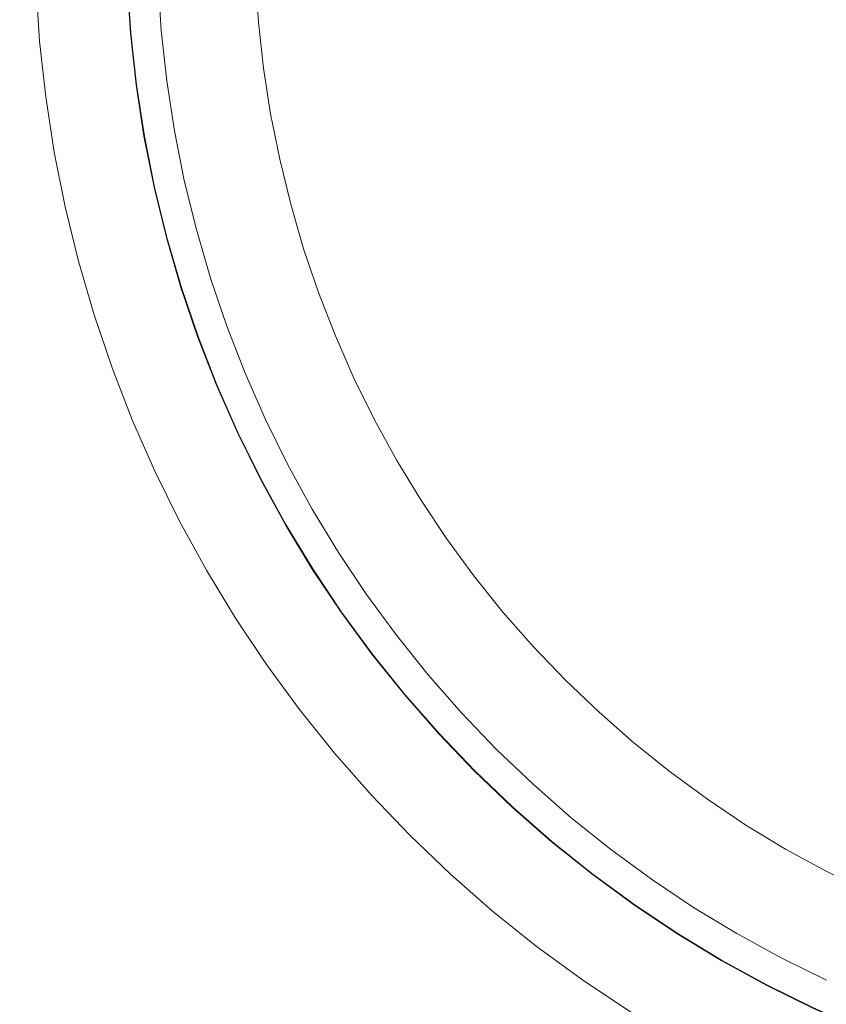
# Model space of a CAD drawing. Header units: millimetres. Extents: x -566 to 589, y -589 to 566.
# Tile 67 of 88: x -543 to -516, y 465 to 497. Entities that reach past the tile are written whole.
import ezdxf

# ---------------------------------------------------------------- set-up
doc = ezdxf.new("R2010")
doc.units = ezdxf.units.MM
doc.header["$LTSCALE"] = 50
doc.layers.add('ENERGY LIGHT RTP', color=7, linetype='Continuous', lineweight=5)

msp = doc.modelspace()

# ---------------------------------------------------------------- linework, layer by layer
at = {"layer": 'ENERGY LIGHT RTP', "color": 7, "linetype": 'Continuous', "lineweight": 5, "transparency": 33554687}
for points, invisible_edges in [([(-539.03, 494.908, 3796.985), (-539.216, 496.6, 3796.985), (-539.327, 498.298, 3796.985), (-500.349, 500, 3796.985)], 12), ([(-539.312, 498.299, 3799.985), (-539.201, 496.601, 3799.985), (-539.015, 494.909, 3799.985), (-500.349, 500, 3799.985)], 12), ([(-538.439, 491.556, 3796.985), (-538.771, 493.225, 3796.985), (-539.03, 494.908, 3796.985), (-500.349, 500, 3796.985)], 12), ([(-539.015, 494.909, 3799.985), (-538.757, 493.228, 3799.985), (-538.425, 491.559, 3799.985), (-500.349, 500, 3799.985)], 12), ([(-537.558, 488.268, 3796.985), (-538.035, 489.902, 3796.985), (-538.439, 491.556, 3796.985), (-500.349, 500, 3796.985)], 12), ([(-538.425, 491.559, 3799.985), (-538.02, 489.906, 3799.985), (-537.544, 488.272, 3799.985), (-500.349, 500, 3799.985)], 12), ([(-536.394, 485.07, 3796.985), (-537.011, 486.656, 3796.985), (-537.558, 488.268, 3796.985), (-500.349, 500, 3796.985)], 12), ([(-537.544, 488.272, 3799.985), (-536.997, 486.661, 3799.985), (-536.38, 485.075, 3799.985), (-500.349, 500, 3799.985)], 12), ([(-534.956, 481.985, 3796.985), (-535.709, 483.512, 3796.985), (-536.394, 485.07, 3796.985), (-500.349, 500, 3796.985)], 12), ([(-536.38, 485.075, 3799.985), (-535.695, 483.518, 3799.985), (-534.943, 481.992, 3799.985), (-500.349, 500, 3799.985)], 12), ([(-533.254, 479.037, 3796.985), (-534.137, 480.492, 3796.985), (-534.956, 481.985, 3796.985), (-500.349, 500, 3796.985)], 12), ([(-534.943, 481.992, 3799.985), (-534.124, 480.5, 3799.985), (-533.241, 479.045, 3799.985), (-500.349, 500, 3799.985)], 12), ([(-531.302, 476.249, 3796.985), (-532.308, 477.622, 3796.985), (-533.254, 479.037, 3796.985), (-500.349, 500, 3796.985)], 12), ([(-533.241, 479.045, 3799.985), (-532.296, 477.63, 3799.985), (-531.29, 476.258, 3799.985), (-500.349, 500, 3799.985)], 12), ([(-529.114, 473.642, 3796.985), (-530.236, 474.922, 3796.985), (-531.302, 476.249, 3796.985), (-500.349, 500, 3796.985)], 12), ([(-531.29, 476.258, 3799.985), (-530.225, 474.931, 3799.985), (-529.103, 473.652, 3799.985), (-500.349, 500, 3799.985)], 12), ([(-526.707, 471.235, 3796.985), (-527.937, 472.412, 3796.985), (-529.114, 473.642, 3796.985), (-500.349, 500, 3796.985)], 12), ([(-529.103, 473.652, 3799.985), (-527.926, 472.423, 3799.985), (-526.697, 471.246, 3799.985), (-500.349, 500, 3799.985)], 12), ([(-524.1, 469.047, 3796.985), (-525.427, 470.113, 3796.985), (-526.707, 471.235, 3796.985), (-500.349, 500, 3796.985)], 12), ([(-526.697, 471.246, 3799.985), (-525.418, 470.124, 3799.985), (-524.091, 469.059, 3799.985), (-500.349, 500, 3799.985)], 12), ([(-521.312, 467.095, 3796.985), (-522.727, 468.041, 3796.985), (-524.1, 469.047, 3796.985), (-500.349, 500, 3796.985)], 12), ([(-524.091, 469.059, 3799.985), (-522.719, 468.053, 3799.985), (-521.304, 467.108, 3799.985), (-500.349, 500, 3799.985)], 12), ([(-518.364, 465.393, 3796.985), (-519.857, 466.212, 3796.985), (-521.312, 467.095, 3796.985), (-500.349, 500, 3796.985)], 12), ([(-521.304, 467.108, 3799.985), (-519.849, 466.225, 3799.985), (-518.357, 465.407, 3799.985), (-500.349, 500, 3799.985)], 12), ([(-515.279, 463.955, 3796.985), (-516.838, 464.64, 3796.985), (-518.364, 465.393, 3796.985), (-500.349, 500, 3796.985)], 12), ([(-518.357, 465.407, 3799.985), (-516.831, 464.654, 3799.985), (-515.274, 463.969, 3799.985), (-500.349, 500, 3799.985)], 12), ([(-539.327, 498.298, 3796.985), (-539.216, 496.6, 3796.985), (-563.109, 494.509, -1000.015), (-563.289, 497.252, -1000.015)], 10), ([(-539.201, 496.601, 3799.985), (-539.312, 498.299, 3799.985), (-542.309, 498.168, 3800), (-542.189, 496.339, 3800)], 10), ([(-538.313, 498.342, 3886), (-538.204, 496.688, 3886), (-535.017, 496.967, 3886), (-535.116, 498.482, 3886)], 10), ([(-535.116, 498.482, 3800), (-535.017, 496.967, 3800), (-538.204, 496.688, 3800), (-538.313, 498.342, 3800)], 10), ([(-538.204, 496.688, 3800), (-538.204, 496.688, 3886), (-538.313, 498.342, 3886), (-538.313, 498.342, 3800)], 5), ([(-535.116, 498.482, 3800), (-535.116, 498.482, 3886), (-535.017, 496.967, 3886), (-535.017, 496.967, 3800)], 5), ([(-566.286, 497.121, -1000), (-566.098, 494.248, -1000), (-542.189, 496.339, 3800), (-542.309, 498.168, 3800)], 10), ([(-534.851, 495.458, 3886), (-535.017, 496.967, 3886), (-538.204, 496.688, 3886), (-538.024, 495.04, 3886)], 10), ([(-538.024, 495.04, 3800), (-538.204, 496.688, 3800), (-535.017, 496.967, 3800), (-534.851, 495.458, 3800)], 10), ([(-538.024, 495.04, 3800), (-538.024, 495.04, 3886), (-538.204, 496.688, 3886), (-538.204, 496.688, 3800)], 5), ([(-535.017, 496.967, 3800), (-535.017, 496.967, 3886), (-534.851, 495.458, 3886), (-534.851, 495.458, 3800)], 5), ([(-566.098, 494.248, -1000), (-565.784, 491.385, -1000), (-541.99, 494.518, 3800), (-542.189, 496.339, 3800)], 10), ([(-539.216, 496.6, 3796.985), (-539.03, 494.908, 3796.985), (-562.81, 491.777, -1000.015), (-563.109, 494.509, -1000.015)], 10), ([(-539.015, 494.909, 3799.985), (-539.201, 496.601, 3799.985), (-542.189, 496.339, 3800), (-541.99, 494.518, 3800)], 10), ([(-538.024, 495.04, 3886), (-537.772, 493.401, 3886), (-534.62, 493.957, 3886), (-534.851, 495.458, 3886)], 10), ([(-534.851, 495.458, 3800), (-534.62, 493.957, 3800), (-537.772, 493.401, 3800), (-538.024, 495.04, 3800)], 10), ([(-534.851, 495.458, 3800), (-534.851, 495.458, 3886), (-534.62, 493.957, 3886), (-534.62, 493.957, 3800)], 5), ([(-537.772, 493.401, 3800), (-537.772, 493.401, 3886), (-538.024, 495.04, 3886), (-538.024, 495.04, 3800)], 5), ([(-539.03, 494.908, 3796.985), (-538.771, 493.225, 3796.985), (-562.392, 489.06, -1000.015), (-562.81, 491.777, -1000.015)], 10), ([(-538.757, 493.228, 3799.985), (-539.015, 494.909, 3799.985), (-541.99, 494.518, 3800), (-541.711, 492.707, 3800)], 10), ([(-565.784, 491.385, -1000), (-565.346, 488.539, -1000), (-541.711, 492.707, 3800), (-541.99, 494.518, 3800)], 10), ([(-534.324, 492.468, 3886), (-534.62, 493.957, 3886), (-537.772, 493.401, 3886), (-537.448, 491.775, 3886)], 10), ([(-537.448, 491.775, 3800), (-537.772, 493.401, 3800), (-534.62, 493.957, 3800), (-534.324, 492.468, 3800)], 10), ([(-534.62, 493.957, 3800), (-534.62, 493.957, 3886), (-534.324, 492.468, 3886), (-534.324, 492.468, 3800)], 5), ([(-538.771, 493.225, 3796.985), (-538.439, 491.556, 3796.985), (-561.856, 486.364, -1000.015), (-562.392, 489.06, -1000.015)], 10), ([(-538.425, 491.559, 3799.985), (-538.757, 493.228, 3799.985), (-541.711, 492.707, 3800), (-541.353, 490.91, 3800)], 10), ([(-537.448, 491.775, 3800), (-537.448, 491.775, 3886), (-537.772, 493.401, 3886), (-537.772, 493.401, 3800)], 5), ([(-565.346, 488.539, -1000), (-564.785, 485.715, -1000), (-541.353, 490.91, 3800), (-541.711, 492.707, 3800)], 10), ([(-537.448, 491.775, 3886), (-537.054, 490.165, 3886), (-533.963, 490.993, 3886), (-534.324, 492.468, 3886)], 10), ([(-534.324, 492.468, 3800), (-533.963, 490.993, 3800), (-537.054, 490.165, 3800), (-537.448, 491.775, 3800)], 10), ([(-534.324, 492.468, 3800), (-534.324, 492.468, 3886), (-533.963, 490.993, 3886), (-533.963, 490.993, 3800)], 5), ([(-538.439, 491.556, 3796.985), (-538.035, 489.902, 3796.985), (-561.202, 483.694, -1000.015), (-561.856, 486.364, -1000.015)], 10), ([(-538.02, 489.906, 3799.985), (-538.425, 491.559, 3799.985), (-541.353, 490.91, 3800), (-540.918, 489.13, 3800)], 10), ([(-537.054, 490.165, 3800), (-537.054, 490.165, 3886), (-537.448, 491.775, 3886), (-537.448, 491.775, 3800)], 5), ([(-564.785, 485.715, -1000), (-564.1, 482.918, -1000), (-540.918, 489.13, 3800), (-541.353, 490.91, 3800)], 10), ([(-537.054, 490.165, 3886), (-536.59, 488.573, 3886), (-533.538, 489.535, 3886), (-533.963, 490.993, 3886)], 10), ([(-533.963, 490.993, 3800), (-533.538, 489.535, 3800), (-536.59, 488.573, 3800), (-537.054, 490.165, 3800)], 10), ([(-533.963, 490.993, 3800), (-533.963, 490.993, 3886), (-533.538, 489.535, 3886), (-533.538, 489.535, 3800)], 5), ([(-538.035, 489.902, 3796.985), (-537.558, 488.268, 3796.985), (-560.433, 481.056, -1000.015), (-561.202, 483.694, -1000.015)], 10), ([(-537.544, 488.272, 3799.985), (-538.02, 489.906, 3799.985), (-540.918, 489.13, 3800), (-540.405, 487.37, 3800)], 10), ([(-536.59, 488.573, 3800), (-536.59, 488.573, 3886), (-537.054, 490.165, 3886), (-537.054, 490.165, 3800)], 5), ([(-533.05, 488.098, 3886), (-533.538, 489.535, 3886), (-536.59, 488.573, 3886), (-536.057, 487.003, 3886)], 10), ([(-536.057, 487.003, 3800), (-536.59, 488.573, 3800), (-533.538, 489.535, 3800), (-533.05, 488.098, 3800)], 10), ([(-533.538, 489.535, 3800), (-533.538, 489.535, 3886), (-533.05, 488.098, 3886), (-533.05, 488.098, 3800)], 5), ([(-564.1, 482.918, -1000), (-563.294, 480.153, -1000), (-540.405, 487.37, 3800), (-540.918, 489.13, 3800)], 10), ([(-537.558, 488.268, 3796.985), (-537.011, 486.656, 3796.985), (-559.55, 478.453, -1000.015), (-560.433, 481.056, -1000.015)], 10), ([(-536.997, 486.661, 3799.985), (-537.544, 488.272, 3799.985), (-540.405, 487.37, 3800), (-539.816, 485.635, 3800)], 10), ([(-536.057, 487.003, 3800), (-536.057, 487.003, 3886), (-536.59, 488.573, 3886), (-536.59, 488.573, 3800)], 5), ([(-536.057, 487.003, 3886), (-535.456, 485.458, 3886), (-532.5, 486.683, 3886), (-533.05, 488.098, 3886)], 10), ([(-533.05, 488.098, 3800), (-532.5, 486.683, 3800), (-535.456, 485.458, 3800), (-536.057, 487.003, 3800)], 10), ([(-533.05, 488.098, 3800), (-533.05, 488.098, 3886), (-532.5, 486.683, 3886), (-532.5, 486.683, 3800)], 5), ([(-563.294, 480.153, -1000), (-562.369, 477.427, -1000), (-539.816, 485.635, 3800), (-540.405, 487.37, 3800)], 10), ([(-535.456, 485.458, 3800), (-535.456, 485.458, 3886), (-536.057, 487.003, 3886), (-536.057, 487.003, 3800)], 5), ([(-537.011, 486.656, 3796.985), (-536.394, 485.07, 3796.985), (-558.554, 475.891, -1000.015), (-559.55, 478.453, -1000.015)], 10), ([(-536.38, 485.075, 3799.985), (-536.997, 486.661, 3799.985), (-539.816, 485.635, 3800), (-539.152, 483.927, 3800)], 10), ([(-531.889, 485.293, 3886), (-532.5, 486.683, 3886), (-535.456, 485.458, 3886), (-534.789, 483.941, 3886)], 10), ([(-534.789, 483.941, 3800), (-535.456, 485.458, 3800), (-532.5, 486.683, 3800), (-531.889, 485.293, 3800)], 10), ([(-532.5, 486.683, 3800), (-532.5, 486.683, 3886), (-531.889, 485.293, 3886), (-531.889, 485.293, 3800)], 5), ([(-562.369, 477.427, -1000), (-561.325, 474.743, -1000), (-539.152, 483.927, 3800), (-539.816, 485.635, 3800)], 10), ([(-534.789, 483.941, 3800), (-534.789, 483.941, 3886), (-535.456, 485.458, 3886), (-535.456, 485.458, 3800)], 5), ([(-536.394, 485.07, 3796.985), (-535.709, 483.512, 3796.985), (-557.446, 473.375, -1000.015), (-558.554, 475.891, -1000.015)], 10), ([(-535.695, 483.518, 3799.985), (-536.38, 485.075, 3799.985), (-539.152, 483.927, 3800), (-538.414, 482.25, 3800)], 10), ([(-534.789, 483.941, 3886), (-534.055, 482.454, 3886), (-531.217, 483.931, 3886), (-531.889, 485.293, 3886)], 10), ([(-531.889, 485.293, 3800), (-531.217, 483.931, 3800), (-534.055, 482.454, 3800), (-534.789, 483.941, 3800)], 10), ([(-531.889, 485.293, 3800), (-531.889, 485.293, 3886), (-531.217, 483.931, 3886), (-531.217, 483.931, 3800)], 5), ([(-561.325, 474.743, -1000), (-560.165, 472.107, -1000), (-538.414, 482.25, 3800), (-539.152, 483.927, 3800)], 10), ([(-534.055, 482.454, 3800), (-534.055, 482.454, 3886), (-534.789, 483.941, 3886), (-534.789, 483.941, 3800)], 5), ([(-530.487, 482.6, 3886), (-531.217, 483.931, 3886), (-534.055, 482.454, 3886), (-533.258, 481, 3886)], 10), ([(-533.258, 481, 3800), (-534.055, 482.454, 3800), (-531.217, 483.931, 3800), (-530.487, 482.6, 3800)], 10), ([(-531.217, 483.931, 3800), (-531.217, 483.931, 3886), (-530.487, 482.6, 3886), (-530.487, 482.6, 3800)], 5), ([(-535.709, 483.512, 3796.985), (-534.956, 481.985, 3796.985), (-556.231, 470.91, -1000.015), (-557.446, 473.375, -1000.015)], 10), ([(-534.943, 481.992, 3799.985), (-535.695, 483.518, 3799.985), (-538.414, 482.25, 3800), (-537.604, 480.607, 3800)], 10), ([(-533.258, 481, 3800), (-533.258, 481, 3886), (-534.055, 482.454, 3886), (-534.055, 482.454, 3800)], 5), ([(-533.258, 481, 3886), (-532.398, 479.583, 3886), (-529.699, 481.302, 3886), (-530.487, 482.6, 3886)], 10), ([(-530.487, 482.6, 3800), (-529.699, 481.302, 3800), (-532.398, 479.583, 3800), (-533.258, 481, 3800)], 10), ([(-530.487, 482.6, 3800), (-530.487, 482.6, 3886), (-529.699, 481.302, 3886), (-529.699, 481.302, 3800)], 5), ([(-560.165, 472.107, -1000), (-558.892, 469.525, -1000), (-537.604, 480.607, 3800), (-538.414, 482.25, 3800)], 10), ([(-534.956, 481.985, 3796.985), (-534.137, 480.492, 3796.985), (-554.909, 468.5, -1000.015), (-556.231, 470.91, -1000.015)], 10), ([(-534.124, 480.5, 3799.985), (-534.943, 481.992, 3799.985), (-537.604, 480.607, 3800), (-536.722, 479, 3800)], 10), ([(-532.398, 479.583, 3886), (-531.477, 478.204, 3886), (-528.856, 480.04, 3886), (-529.699, 481.302, 3886)], 10), ([(-529.699, 481.302, 3800), (-528.856, 480.04, 3800), (-531.477, 478.204, 3800), (-532.398, 479.583, 3800)], 10), ([(-529.699, 481.302, 3800), (-529.699, 481.302, 3886), (-528.856, 480.04, 3886), (-528.856, 480.04, 3800)], 5), ([(-532.398, 479.583, 3800), (-532.398, 479.583, 3886), (-533.258, 481, 3886), (-533.258, 481, 3800)], 5), ([(-558.892, 469.525, -1000), (-557.507, 467, -1000), (-536.722, 479, 3800), (-537.604, 480.607, 3800)], 10), ([(-534.137, 480.492, 3796.985), (-533.254, 479.037, 3796.985), (-553.483, 466.15, -1000.015), (-554.909, 468.5, -1000.015)], 10), ([(-533.241, 479.045, 3799.985), (-534.124, 480.5, 3799.985), (-536.722, 479, 3800), (-535.772, 477.433, 3800)], 10), ([(-531.477, 478.204, 3886), (-530.496, 476.867, 3886), (-527.958, 478.815, 3886), (-528.856, 480.04, 3886)], 10), ([(-528.856, 480.04, 3800), (-527.958, 478.815, 3800), (-530.496, 476.867, 3800), (-531.477, 478.204, 3800)], 10), ([(-528.856, 480.04, 3800), (-528.856, 480.04, 3886), (-527.958, 478.815, 3886), (-527.958, 478.815, 3800)], 5), ([(-531.477, 478.204, 3800), (-531.477, 478.204, 3886), (-532.398, 479.583, 3886), (-532.398, 479.583, 3800)], 5), ([(-557.507, 467, -1000), (-556.013, 464.538, -1000), (-535.772, 477.433, 3800), (-536.722, 479, 3800)], 10), ([(-533.254, 479.037, 3796.985), (-532.308, 477.622, 3796.985), (-551.956, 463.865, -1000.015), (-553.483, 466.15, -1000.015)], 10), ([(-532.296, 477.63, 3799.985), (-533.241, 479.045, 3799.985), (-535.772, 477.433, 3800), (-534.753, 475.91, 3800)], 10), ([(-527.007, 477.631, 3886), (-527.958, 478.815, 3886), (-530.496, 476.867, 3886), (-529.459, 475.574, 3886)], 10), ([(-529.459, 475.574, 3800), (-530.496, 476.867, 3800), (-527.958, 478.815, 3800), (-527.007, 477.631, 3800)], 10), ([(-527.958, 478.815, 3800), (-527.958, 478.815, 3886), (-527.007, 477.631, 3886), (-527.007, 477.631, 3800)], 5), ([(-530.496, 476.867, 3800), (-530.496, 476.867, 3886), (-531.477, 478.204, 3886), (-531.477, 478.204, 3800)], 5), ([(-532.308, 477.622, 3796.985), (-531.302, 476.249, 3796.985), (-550.33, 461.648, -1000.015), (-551.956, 463.865, -1000.015)], 10), ([(-531.29, 476.258, 3799.985), (-532.296, 477.63, 3799.985), (-534.753, 475.91, 3800), (-533.67, 474.432, 3800)], 10), ([(-529.459, 475.574, 3886), (-528.366, 474.328, 3886), (-526.006, 476.489, 3886), (-527.007, 477.631, 3886)], 10), ([(-527.007, 477.631, 3800), (-526.006, 476.489, 3800), (-528.366, 474.328, 3800), (-529.459, 475.574, 3800)], 10), ([(-527.007, 477.631, 3800), (-527.007, 477.631, 3886), (-526.006, 476.489, 3886), (-526.006, 476.489, 3800)], 5), ([(-556.013, 464.538, -1000), (-554.413, 462.144, -1000), (-534.753, 475.91, 3800), (-535.772, 477.433, 3800)], 10), ([(-529.459, 475.574, 3800), (-529.459, 475.574, 3886), (-530.496, 476.867, 3886), (-530.496, 476.867, 3800)], 5), ([(-524.956, 475.393, 3886), (-526.006, 476.489, 3886), (-528.366, 474.328, 3886), (-527.219, 473.13, 3886)], 10), ([(-527.219, 473.13, 3800), (-528.366, 474.328, 3800), (-526.006, 476.489, 3800), (-524.956, 475.393, 3800)], 10), ([(-526.006, 476.489, 3800), (-526.006, 476.489, 3886), (-524.956, 475.393, 3886), (-524.956, 475.393, 3800)], 5), ([(-531.302, 476.249, 3796.985), (-530.236, 474.922, 3796.985), (-548.61, 459.504, -1000.015), (-550.33, 461.648, -1000.015)], 10), ([(-530.225, 474.931, 3799.985), (-531.29, 476.258, 3799.985), (-533.67, 474.432, 3800), (-532.523, 473.003, 3800)], 10), ([(-554.413, 462.144, -1000), (-552.71, 459.822, -1000), (-533.67, 474.432, 3800), (-534.753, 475.91, 3800)], 10), ([(-528.366, 474.328, 3800), (-528.366, 474.328, 3886), (-529.459, 475.574, 3886), (-529.459, 475.574, 3800)], 5), ([(-527.219, 473.13, 3886), (-526.021, 471.983, 3886), (-523.86, 474.343, 3886), (-524.956, 475.393, 3886)], 10), ([(-524.956, 475.393, 3800), (-523.86, 474.343, 3800), (-526.021, 471.983, 3800), (-527.219, 473.13, 3800)], 10), ([(-524.956, 475.393, 3800), (-524.956, 475.393, 3886), (-523.86, 474.343, 3886), (-523.86, 474.343, 3800)], 5), ([(-530.236, 474.922, 3796.985), (-529.114, 473.642, 3796.985), (-546.798, 457.438, -1000.015), (-548.61, 459.504, -1000.015)], 10), ([(-529.103, 473.652, 3799.985), (-530.225, 474.931, 3799.985), (-532.523, 473.003, 3800), (-531.315, 471.625, 3800)], 10), ([(-552.71, 459.822, -1000), (-550.908, 457.576, -1000), (-532.523, 473.003, 3800), (-533.67, 474.432, 3800)], 10), ([(-527.219, 473.13, 3800), (-527.219, 473.13, 3886), (-528.366, 474.328, 3886), (-528.366, 474.328, 3800)], 5), ([(-522.718, 473.342, 3886), (-523.86, 474.343, 3886), (-526.021, 471.983, 3886), (-524.775, 470.89, 3886)], 10), ([(-524.775, 470.89, 3800), (-526.021, 471.983, 3800), (-523.86, 474.343, 3800), (-522.718, 473.342, 3800)], 10), ([(-523.86, 474.343, 3800), (-523.86, 474.343, 3886), (-522.718, 473.342, 3886), (-522.718, 473.342, 3800)], 5), ([(-529.114, 473.642, 3796.985), (-527.937, 472.412, 3796.985), (-544.897, 455.452, -1000.015), (-546.798, 457.438, -1000.015)], 10), ([(-527.926, 472.423, 3799.985), (-529.103, 473.652, 3799.985), (-531.315, 471.625, 3800), (-530.048, 470.302, 3800)], 10), ([(-526.021, 471.983, 3800), (-526.021, 471.983, 3886), (-527.219, 473.13, 3886), (-527.219, 473.13, 3800)], 5), ([(-524.775, 470.89, 3886), (-523.482, 469.853, 3886), (-521.534, 472.391, 3886), (-522.718, 473.342, 3886)], 10), ([(-522.718, 473.342, 3800), (-521.534, 472.391, 3800), (-523.482, 469.853, 3800), (-524.775, 470.89, 3800)], 10), ([(-522.718, 473.342, 3800), (-522.718, 473.342, 3886), (-521.534, 472.391, 3886), (-521.534, 472.391, 3800)], 5), ([(-550.908, 457.576, -1000), (-549.009, 455.411, -1000), (-531.315, 471.625, 3800), (-532.523, 473.003, 3800)], 10), ([(-527.937, 472.412, 3796.985), (-526.707, 471.235, 3796.985), (-542.911, 453.552, -1000.015), (-544.897, 455.452, -1000.015)], 10), ([(-526.697, 471.246, 3799.985), (-527.926, 472.423, 3799.985), (-530.048, 470.302, 3800), (-528.724, 469.034, 3800)], 10), ([(-520.31, 471.494, 3886), (-521.534, 472.391, 3886), (-523.482, 469.853, 3886), (-522.145, 468.872, 3886)], 10), ([(-522.145, 468.872, 3800), (-523.482, 469.853, 3800), (-521.534, 472.391, 3800), (-520.31, 471.494, 3800)], 10), ([(-521.534, 472.391, 3800), (-521.534, 472.391, 3886), (-520.31, 471.494, 3886), (-520.31, 471.494, 3800)], 5), ([(-524.775, 470.89, 3800), (-524.775, 470.89, 3886), (-526.021, 471.983, 3886), (-526.021, 471.983, 3800)], 5), ([(-549.009, 455.411, -1000), (-547.018, 453.331, -1000), (-530.048, 470.302, 3800), (-531.315, 471.625, 3800)], 10), ([(-519.047, 470.65, 3886), (-520.31, 471.494, 3886), (-522.145, 468.872, 3886), (-520.766, 467.951, 3886)], 10), ([(-520.766, 467.951, 3800), (-522.145, 468.872, 3800), (-520.31, 471.494, 3800), (-519.047, 470.65, 3800)], 10), ([(-520.31, 471.494, 3800), (-520.31, 471.494, 3886), (-519.047, 470.65, 3886), (-519.047, 470.65, 3800)], 5), ([(-526.707, 471.235, 3796.985), (-525.427, 470.113, 3796.985), (-540.845, 451.739, -1000.015), (-542.911, 453.552, -1000.015)], 10), ([(-525.418, 470.124, 3799.985), (-526.697, 471.246, 3799.985), (-528.724, 469.034, 3800), (-527.346, 467.826, 3800)], 10), ([(-523.482, 469.853, 3800), (-523.482, 469.853, 3886), (-524.775, 470.89, 3886), (-524.775, 470.89, 3800)], 5), ([(-520.766, 467.951, 3886), (-519.349, 467.091, 3886), (-517.749, 469.862, 3886), (-519.047, 470.65, 3886)], 10), ([(-519.047, 470.65, 3800), (-517.749, 469.862, 3800), (-519.349, 467.091, 3800), (-520.766, 467.951, 3800)], 10), ([(-519.047, 470.65, 3800), (-519.047, 470.65, 3886), (-517.749, 469.862, 3886), (-517.749, 469.862, 3800)], 5), ([(-547.018, 453.331, -1000), (-544.938, 451.34, -1000), (-528.724, 469.034, 3800), (-530.048, 470.302, 3800)], 10), ([(-540.845, 451.739, -1000.015), (-525.427, 470.113, 3796.985), (-532.849, 458.324, 1030)], 11), ([(-525.427, 470.113, 3796.985), (-532.845, 458.323, 1030.425), (-532.849, 458.324, 1030)], 9), ([(-532.831, 458.316, 1030.849), (-532.845, 458.323, 1030.425), (-525.427, 470.113, 3796.985)], 10), ([(-532.808, 458.301, 1031.273), (-532.831, 458.316, 1030.849), (-525.427, 470.113, 3796.985)], 10), ([(-532.777, 458.279, 1031.696), (-532.808, 458.301, 1031.273), (-525.427, 470.113, 3796.985)], 10), ([(-532.736, 458.25, 1032.119), (-532.777, 458.279, 1031.696), (-525.427, 470.113, 3796.985)], 10), ([(-532.687, 458.214, 1032.54), (-532.736, 458.25, 1032.119), (-525.427, 470.113, 3796.985)], 10), ([(-532.629, 458.172, 1032.961), (-532.687, 458.214, 1032.54), (-525.427, 470.113, 3796.985)], 10), ([(-532.561, 458.123, 1033.38), (-532.629, 458.172, 1032.961), (-525.427, 470.113, 3796.985)], 10), ([(-532.511, 458.086, 1033.662), (-532.561, 458.123, 1033.38), (-525.427, 470.113, 3796.985)], 10), ([(-525.427, 470.113, 3796.985), (-524.1, 469.047, 3796.985), (-532.511, 458.086, 1033.662)], 10), ([(-524.091, 469.059, 3799.985), (-525.418, 470.124, 3799.985), (-527.346, 467.826, 3800), (-525.917, 466.679, 3800)], 10), ([(-522.145, 468.872, 3800), (-522.145, 468.872, 3886), (-523.482, 469.853, 3886), (-523.482, 469.853, 3800)], 5), ([(-516.418, 469.132, 3886), (-517.749, 469.862, 3886), (-519.349, 467.091, 3886), (-517.896, 466.294, 3886)], 10), ([(-517.896, 466.294, 3800), (-519.349, 467.091, 3800), (-517.749, 469.862, 3800), (-516.418, 469.132, 3800)], 10), ([(-517.749, 469.862, 3800), (-517.749, 469.862, 3886), (-516.418, 469.132, 3886), (-516.418, 469.132, 3800)], 5), ([(-544.938, 451.34, -1000), (-542.773, 449.441, -1000), (-527.346, 467.826, 3800), (-528.724, 469.034, 3800)], 10), ([(-532.4, 458.005, 1034.214), (-532.511, 458.086, 1033.662), (-524.1, 469.047, 3796.985)], 10), ([(-532.306, 457.936, 1034.628), (-532.4, 458.005, 1034.214), (-524.1, 469.047, 3796.985)], 10), ([(-532.204, 457.861, 1035.04), (-532.306, 457.936, 1034.628), (-524.1, 469.047, 3796.985)], 10), ([(-532.092, 457.779, 1035.449), (-532.204, 457.861, 1035.04), (-524.1, 469.047, 3796.985)], 10), ([(-531.972, 457.692, 1035.856), (-532.092, 457.779, 1035.449), (-524.1, 469.047, 3796.985)], 10), ([(-531.843, 457.598, 1036.262), (-531.972, 457.692, 1035.856), (-524.1, 469.047, 3796.985)], 10), ([(-531.707, 457.499, 1036.663), (-531.843, 457.598, 1036.262), (-524.1, 469.047, 3796.985)], 10), ([(-531.561, 457.395, 1037.063), (-531.707, 457.499, 1036.663), (-524.1, 469.047, 3796.985)], 10), ([(-531.407, 457.285, 1037.457), (-531.561, 457.395, 1037.063), (-524.1, 469.047, 3796.985)], 10), ([(-531.244, 457.169, 1037.85), (-531.407, 457.285, 1037.457), (-524.1, 469.047, 3796.985)], 10), ([(-531.074, 457.049, 1038.238), (-531.244, 457.169, 1037.85), (-524.1, 469.047, 3796.985)], 10), ([(-524.1, 469.047, 3796.985), (-530.894, 456.924, 1038.624), (-531.074, 457.049, 1038.238)], 9), ([(-530.706, 456.794, 1039.003), (-530.894, 456.924, 1038.624), (-524.1, 469.047, 3796.985)], 10), ([(-530.636, 456.745, 1039.144), (-530.706, 456.794, 1039.003), (-524.1, 469.047, 3796.985)], 10), ([(-524.1, 469.047, 3796.985), (-522.727, 468.041, 3796.985), (-530.636, 456.745, 1039.144)], 10), ([(-522.719, 468.053, 3799.985), (-524.091, 469.059, 3799.985), (-525.917, 466.679, 3800), (-524.439, 465.596, 3800)], 10), ([(-517.896, 466.294, 3886), (-516.409, 465.56, 3886), (-515.056, 468.46, 3886), (-516.418, 469.132, 3886)], 10), ([(-516.418, 469.132, 3800), (-515.056, 468.46, 3800), (-516.409, 465.56, 3800), (-517.896, 466.294, 3800)], 10), ([(-516.418, 469.132, 3800), (-516.418, 469.132, 3886), (-515.056, 468.46, 3886), (-515.056, 468.46, 3800)], 5), ([(-520.766, 467.951, 3800), (-520.766, 467.951, 3886), (-522.145, 468.872, 3886), (-522.145, 468.872, 3800)], 5), ([(-530.309, 456.522, 1039.754), (-530.636, 456.745, 1039.144), (-522.727, 468.041, 3796.985)], 10), ([(-522.727, 468.041, 3796.985), (-529.88, 456.233, 1040.486), (-530.309, 456.522, 1039.754)], 9), ([(-529.419, 455.93, 1041.199), (-529.88, 456.233, 1040.486), (-522.727, 468.041, 3796.985)], 10), ([(-528.929, 455.615, 1041.893), (-529.419, 455.93, 1041.199), (-522.727, 468.041, 3796.985)], 10), ([(-528.712, 455.479, 1042.173), (-528.929, 455.615, 1041.893), (-522.727, 468.041, 3796.985)], 10), ([(-522.727, 468.041, 3796.985), (-521.312, 467.095, 3796.985), (-528.712, 455.479, 1042.173)], 10), ([(-521.304, 467.108, 3799.985), (-522.719, 468.053, 3799.985), (-524.439, 465.596, 3800), (-522.916, 464.578, 3800)], 10), ([(-519.349, 467.091, 3800), (-519.349, 467.091, 3886), (-520.766, 467.951, 3886), (-520.766, 467.951, 3800)], 5), ([(-542.773, 449.441, -1000), (-540.527, 447.639, -1000), (-525.917, 466.679, 3800), (-527.346, 467.826, 3800)], 10), ([(-528.41, 455.289, 1042.564), (-528.712, 455.479, 1042.173), (-521.312, 467.095, 3796.985)], 10), ([(-527.863, 454.954, 1043.213), (-528.41, 455.289, 1042.564), (-521.312, 467.095, 3796.985)], 10), ([(-527.288, 454.612, 1043.839), (-527.863, 454.954, 1043.213), (-521.312, 467.095, 3796.985)], 10), ([(-526.738, 454.293, 1044.389), (-527.288, 454.612, 1043.839), (-521.312, 467.095, 3796.985)], 10), ([(-521.312, 467.095, 3796.985), (-519.857, 466.212, 3796.985), (-526.738, 454.293, 1044.389)], 10), ([(-519.849, 466.225, 3799.985), (-521.304, 467.108, 3799.985), (-522.916, 464.578, 3800), (-521.349, 463.627, 3800)], 10), ([(-517.896, 466.294, 3800), (-517.896, 466.294, 3886), (-519.349, 467.091, 3886), (-519.349, 467.091, 3800)], 5), ([(-525.917, 466.679, 3800), (-540.527, 447.639, -1000), (-532.849, 454.58, 1030)], 11), ([(-532.849, 454.58, 1030), (-524.439, 465.596, 3800), (-525.917, 466.679, 3800)], 9), ([(-526.688, 454.264, 1044.439), (-526.738, 454.293, 1044.389), (-519.857, 466.212, 3796.985)], 10), ([(-526.063, 453.913, 1045.013), (-526.688, 454.264, 1044.439), (-519.857, 466.212, 3796.985)], 10), ([(-519.857, 466.212, 3796.985), (-525.413, 453.56, 1045.561), (-526.063, 453.913, 1045.013)], 9), ([(-524.741, 453.207, 1046.079), (-525.413, 453.56, 1045.561), (-519.857, 466.212, 3796.985)], 10), ([(-524.715, 453.193, 1046.099), (-524.741, 453.207, 1046.079), (-519.857, 466.212, 3796.985)], 10), ([(-519.857, 466.212, 3796.985), (-518.364, 465.393, 3796.985), (-524.715, 453.193, 1046.099)], 10), ([(-518.357, 465.407, 3799.985), (-519.849, 466.225, 3799.985), (-521.349, 463.627, 3800), (-519.743, 462.746, 3800)], 10), ([(-516.409, 465.56, 3800), (-516.409, 465.56, 3886), (-517.896, 466.294, 3886), (-517.896, 466.294, 3800)], 5), ([(-532.849, 454.58, 1030), (-532.845, 454.579, 1030.425), (-524.439, 465.596, 3800)], 10), ([(-524.439, 465.596, 3800), (-532.845, 454.579, 1030.425), (-532.831, 454.572, 1030.849)], 9), ([(-524.439, 465.596, 3800), (-532.831, 454.572, 1030.849), (-532.808, 454.559, 1031.273)], 9), ([(-524.439, 465.596, 3800), (-532.808, 454.559, 1031.273), (-532.777, 454.539, 1031.696)], 9), ([(-524.439, 465.596, 3800), (-532.777, 454.539, 1031.696), (-532.736, 454.513, 1032.119)], 9), ([(-524.439, 465.596, 3800), (-532.736, 454.513, 1032.119), (-532.687, 454.48, 1032.54)], 9), ([(-524.439, 465.596, 3800), (-532.687, 454.48, 1032.54), (-532.629, 454.441, 1032.961)], 9), ([(-524.439, 465.596, 3800), (-532.629, 454.441, 1032.961), (-532.561, 454.396, 1033.38)], 9), ([(-524.439, 465.596, 3800), (-532.561, 454.396, 1033.38), (-532.485, 454.345, 1033.798)], 9), ([(-524.439, 465.596, 3800), (-532.485, 454.345, 1033.798), (-532.4, 454.288, 1034.214)], 9), ([(-532.4, 454.288, 1034.214), (-532.371, 454.268, 1034.347), (-524.439, 465.596, 3800)], 10), ([(-524.439, 465.596, 3800), (-532.371, 454.268, 1034.347), (-532.204, 454.156, 1035.04)], 9), ([(-532.204, 454.156, 1035.04), (-522.916, 464.578, 3800), (-524.439, 465.596, 3800)], 9), ([(-524.049, 452.854, 1046.57), (-524.715, 453.193, 1046.099), (-518.364, 465.393, 3796.985)], 10), ([(-518.364, 465.393, 3796.985), (-523.335, 452.505, 1047.031), (-524.049, 452.854, 1046.57)], 9), ([(-522.647, 452.181, 1047.434), (-523.335, 452.505, 1047.031), (-518.364, 465.393, 3796.985)], 10), ([(-518.364, 465.393, 3796.985), (-516.838, 464.64, 3796.985), (-522.647, 452.181, 1047.434)], 10), ([(-516.831, 464.654, 3799.985), (-518.357, 465.407, 3799.985), (-519.743, 462.746, 3800), (-518.099, 461.935, 3800)], 10)]:
    msp.add_3dface(points, dxfattribs=dict(at, invisible_edges=invisible_edges))

doc.saveas('drawing.dxf')
